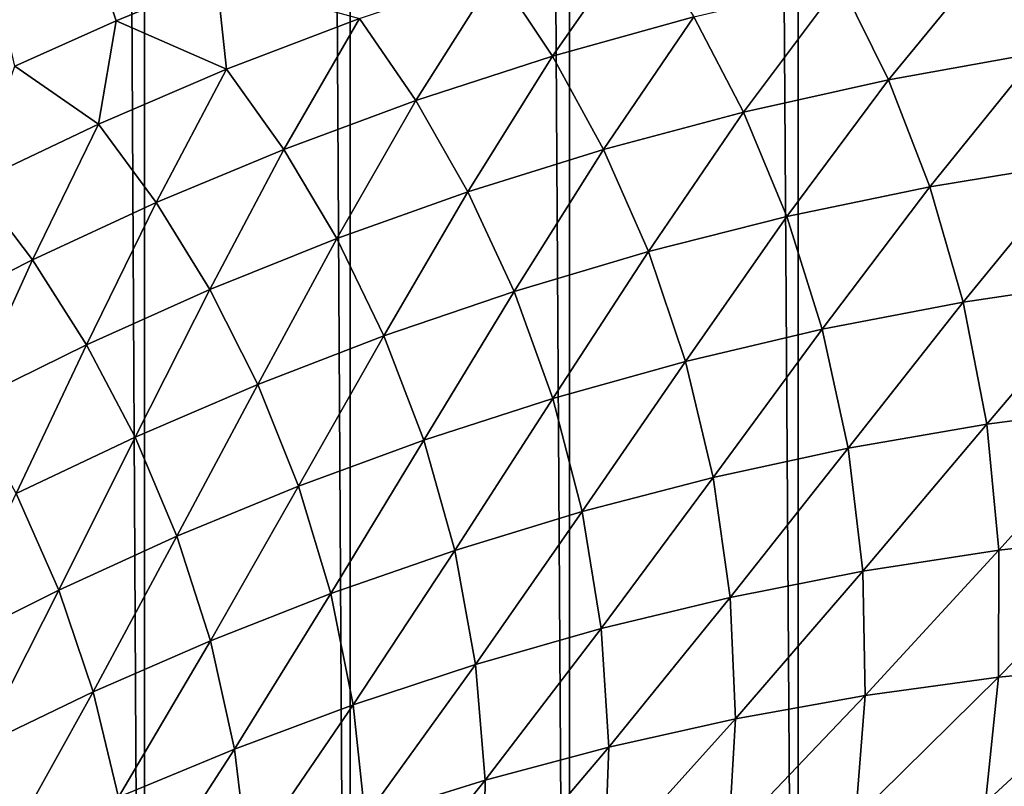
# Model space of a CAD drawing. Header units: millimetres. Extents: x -100 to 100, y -30 to 32.
# Tile 37 of 127: x -6.02 to -5.533, y -8.019 to -7.64. Entities that reach past the tile are written whole.
import ezdxf

# ---------------------------------------------------------------- set-up
doc = ezdxf.new("R2010")
doc.units = ezdxf.units.MM
doc.header["$LTSCALE"] = 81.481481
for name, color, linetype in [('3', 7, 'CONTINUOUS'), ('53', 7, 'CONTINUOUS'), ('6', 7, 'CONTINUOUS'), ('61', 7, 'CONTINUOUS'), ('62', 7, 'CONTINUOUS'), ('65', 7, 'CONTINUOUS'), ('68', 7, 'CONTINUOUS'), ('70', 7, 'CONTINUOUS'), ('75', 7, 'CONTINUOUS'), ('81', 7, 'CONTINUOUS'), ('83', 7, 'CONTINUOUS')]:
    doc.layers.add(name, color=color, linetype=linetype)

msp = doc.modelspace()

# ---------------------------------------------------------------- linework, layer by layer
at = {"layer": '3', "color": 7, "linetype": 'Continuous'}
for points in [[(-100, 30, -2), (100, 30, -2), (-100, -30, -2), (-100, 30, -2)], [(-100, -30, -2), (100, 30, -2), (100, -30, -2), (-100, -30, -2)]]:
    msp.add_3dface(points, dxfattribs=at)
at = {"layer": '53', "color": 7, "linetype": 'Continuous'}
for points in [[(79, 27.8, 669.2), (-79, 27.8, 669.2), (79, -27.8, 669.2), (79, 27.8, 669.2)], [(79, -27.8, 669.2), (-79, 27.8, 669.2), (-79, -27.8, 669.2), (79, -27.8, 669.2)]]:
    msp.add_3dface(points, dxfattribs=at)
at = {"layer": '6', "color": 7, "linetype": 'Continuous'}
for points in [[(-98, -28), (98, -28), (-98, 28), (-98, -28)], [(-98, 28), (98, -28), (98, 28), (-98, 28)]]:
    msp.add_3dface(points, dxfattribs=at)
at = {"layer": '61', "color": 7, "linetype": 'Continuous'}
for points in [[(51, 23, 14), (51, -23, 14), (-50, -23, 14), (51, 23, 14)], [(-50, 23, 14), (51, 23, 14), (-50, -23, 14), (-50, 23, 14)]]:
    msp.add_3dface(points, dxfattribs=at)
at = {"layer": '62', "color": 7, "linetype": 'Continuous'}
for points in [[(-50, -23, 18), (51, -23, 18), (-50, 23, 18), (-50, -23, 18)], [(-50, 23, 18), (51, -23, 18), (51, 23, 18), (-50, 23, 18)]]:
    msp.add_3dface(points, dxfattribs=at)
at = {"layer": '65', "linetype": 'Continuous'}
for points in [[(-5.95805, 8.81026, 3.1), (-6.05128, 8.8793, 3.1), (-5.95805, -8.81026, 3.1), (-5.95805, 8.81026, 3.1)], [(-5.95805, -8.81026, 3.1), (-6.05128, 8.8793, 3.1), (-6.05128, -8.8793, 3.1), (-5.95805, -8.81026, 3.1)], [(-5.85631, 8.75457, 3.1), (-5.95805, 8.81026, 3.1), (-5.85631, -8.75457, 3.1), (-5.85631, 8.75457, 3.1)], [(-5.85631, -8.75457, 3.1), (-5.95805, 8.81026, 3.1), (-5.95805, -8.81026, 3.1), (-5.85631, -8.75457, 3.1)], [(-5.7479, 8.71324, 3.1), (-5.85631, 8.75457, 3.1), (-5.7479, -8.71324, 3.1), (-5.7479, 8.71324, 3.1)], [(-5.7479, -8.71324, 3.1), (-5.85631, 8.75457, 3.1), (-5.85631, -8.75457, 3.1), (-5.7479, -8.71324, 3.1)], [(-5.63487, 8.68705, 3.1), (-5.7479, 8.71324, 3.1), (-5.63487, -8.68705, 3.1), (-5.63487, 8.68705, 3.1)], [(-5.63487, -8.68705, 3.1), (-5.7479, 8.71324, 3.1), (-5.7479, -8.71324, 3.1), (-5.63487, -8.68705, 3.1)], [(-5.51934, 8.6765, 3.1), (-5.63487, 8.68705, 3.1), (-5.51934, -8.6765, 3.1), (-5.51934, 8.6765, 3.1)], [(-5.51934, -8.6765, 3.1), (-5.63487, 8.68705, 3.1), (-5.63487, -8.68705, 3.1), (-5.51934, -8.6765, 3.1)]]:
    msp.add_3dface(points, dxfattribs=at)
at = {"layer": '68', "color": 253, "linetype": 'Continuous', "true_color": 0xaab4c3}
for points in [[(-5.97196, -7.64096, 7.40208), (-6.02214, -7.66343, 7.47852), (-6.14827, -7.1121, 6.9428), (-5.97196, -7.64096, 7.40208)], [(-5.92229, -7.62043, 7.32894), (-5.97196, -7.64096, 7.40208), (-6.14827, -7.1121, 6.9428), (-5.92229, -7.62043, 7.32894)]]:
    msp.add_3dface(points, dxfattribs=at)
at = {"layer": '70', "color": 253, "linetype": 'Continuous', "true_color": 0xaab4c3}
for points in [[(-5.78375, -7.61712, 7.18904), (-5.71324, -7.59678, 7.09815), (-5.75634, -7.65846, 7.20031), (-5.78375, -7.61712, 7.18904)], [(-5.75634, -7.65846, 7.20031), (-5.71324, -7.59678, 7.09815), (-5.68644, -7.63894, 7.1109), (-5.75634, -7.65846, 7.20031)], [(-5.53898, -7.60772, 6.9371), (-5.46141, -7.59646, 6.85337), (-5.51624, -7.65684, 6.9503), (-5.53898, -7.60772, 6.9371)], [(-5.61402, -7.62198, 7.02311), (-5.53898, -7.60772, 6.9371), (-5.59029, -7.6701, 7.03461), (-5.61402, -7.62198, 7.02311)], [(-5.59029, -7.6701, 7.03461), (-5.53898, -7.60772, 6.9371), (-5.51624, -7.65684, 6.9503), (-5.59029, -7.6701, 7.03461)], [(-5.85175, -7.63989, 7.28134), (-5.78375, -7.61712, 7.18904), (-5.82386, -7.68037, 7.29125), (-5.85175, -7.63989, 7.28134)], [(-5.82386, -7.68037, 7.29125), (-5.78375, -7.61712, 7.18904), (-5.75634, -7.65846, 7.20031), (-5.82386, -7.68037, 7.29125)], [(-5.97196, -7.64096, 7.40208), (-5.92229, -7.62043, 7.32894), (-5.91739, -7.66491, 7.37494), (-5.97196, -7.64096, 7.40208)], [(-5.91739, -7.66491, 7.37494), (-5.92229, -7.62043, 7.32894), (-5.85175, -7.63989, 7.28134), (-5.91739, -7.66491, 7.37494)], [(-5.68644, -7.63894, 7.1109), (-5.61402, -7.62198, 7.02311), (-5.66188, -7.68605, 7.12084), (-5.68644, -7.63894, 7.1109)], [(-5.66188, -7.68605, 7.12084), (-5.61402, -7.62198, 7.02311), (-5.59029, -7.6701, 7.03461), (-5.66188, -7.68605, 7.12084)], [(-6.02214, -7.66343, 7.47852), (-5.97196, -7.64096, 7.40208), (-5.9808, -7.69205, 7.46975), (-6.02214, -7.66343, 7.47852)], [(-5.9808, -7.69205, 7.46975), (-5.97196, -7.64096, 7.40208), (-5.91739, -7.66491, 7.37494), (-5.9808, -7.69205, 7.46975)], [(-5.91739, -7.66491, 7.37494), (-5.85175, -7.63989, 7.28134), (-5.88912, -7.70453, 7.38359), (-5.91739, -7.66491, 7.37494)], [(-5.88912, -7.70453, 7.38359), (-5.85175, -7.63989, 7.28134), (-5.82386, -7.68037, 7.29125), (-5.88912, -7.70453, 7.38359)], [(-5.75634, -7.65846, 7.20031), (-5.68644, -7.63894, 7.1109), (-5.73112, -7.70453, 7.20882), (-5.75634, -7.65846, 7.20031)], [(-5.73112, -7.70453, 7.20882), (-5.68644, -7.63894, 7.1109), (-5.66188, -7.68605, 7.12084), (-5.73112, -7.70453, 7.20882)], [(-5.82386, -7.68037, 7.29125), (-5.75634, -7.65846, 7.20031), (-5.7981, -7.72541, 7.29845), (-5.82386, -7.68037, 7.29125)], [(-5.7981, -7.72541, 7.29845), (-5.75634, -7.65846, 7.20031), (-5.73112, -7.70453, 7.20882), (-5.7981, -7.72541, 7.29845)], [(-5.59029, -7.6701, 7.03461), (-5.51624, -7.65684, 6.9503), (-5.56972, -7.72297, 7.04256), (-5.59029, -7.6701, 7.03461)], [(-5.56972, -7.72297, 7.04256), (-5.51624, -7.65684, 6.9503), (-5.49675, -7.71091, 6.95984), (-5.56972, -7.72297, 7.04256)], [(-6.04214, -7.72115, 7.56569), (-6.02214, -7.66343, 7.47852), (-5.9808, -7.69205, 7.46975), (-6.04214, -7.72115, 7.56569)], [(-5.9808, -7.69205, 7.46975), (-5.91739, -7.66491, 7.37494), (-5.95225, -7.73081, 7.47724), (-5.9808, -7.69205, 7.46975)], [(-5.95225, -7.73081, 7.47724), (-5.91739, -7.66491, 7.37494), (-5.88912, -7.70453, 7.38359), (-5.95225, -7.73081, 7.47724)], [(-5.66188, -7.68605, 7.12084), (-5.59029, -7.6701, 7.03461), (-5.64042, -7.73771, 7.12735), (-5.66188, -7.68605, 7.12084)], [(-5.64042, -7.73771, 7.12735), (-5.59029, -7.6701, 7.03461), (-5.56972, -7.72297, 7.04256), (-5.64042, -7.73771, 7.12735)], [(-5.88912, -7.70453, 7.38359), (-5.82386, -7.68037, 7.29125), (-5.86294, -7.74855, 7.3896), (-5.88912, -7.70453, 7.38359)], [(-5.86294, -7.74855, 7.3896), (-5.82386, -7.68037, 7.29125), (-5.7981, -7.72541, 7.29845), (-5.86294, -7.74855, 7.3896)], [(-5.73112, -7.70453, 7.20882), (-5.66188, -7.68605, 7.12084), (-5.70891, -7.75499, 7.21403), (-5.73112, -7.70453, 7.20882)], [(-5.70891, -7.75499, 7.21403), (-5.66188, -7.68605, 7.12084), (-5.64042, -7.73771, 7.12735), (-5.70891, -7.75499, 7.21403)], [(-6.04214, -7.72115, 7.56569), (-5.9808, -7.69205, 7.46975), (-6.01339, -7.75905, 7.5721), (-6.04214, -7.72115, 7.56569)], [(-6.01339, -7.75905, 7.5721), (-5.9808, -7.69205, 7.46975), (-5.95225, -7.73081, 7.47724), (-6.01339, -7.75905, 7.5721)], [(-5.95225, -7.73081, 7.47724), (-5.88912, -7.70453, 7.38359), (-5.92575, -7.77379, 7.48215), (-5.95225, -7.73081, 7.47724)], [(-5.92575, -7.77379, 7.48215), (-5.88912, -7.70453, 7.38359), (-5.86294, -7.74855, 7.3896), (-5.92575, -7.77379, 7.48215)], [(-5.7981, -7.72541, 7.29845), (-5.73112, -7.70453, 7.20882), (-5.77527, -7.77467, 7.30247), (-5.7981, -7.72541, 7.29845)], [(-5.77527, -7.77467, 7.30247), (-5.73112, -7.70453, 7.20882), (-5.70891, -7.75499, 7.21403), (-5.77527, -7.77467, 7.30247)], [(-5.56972, -7.72297, 7.04256), (-5.49675, -7.71091, 6.95984), (-5.55323, -7.77998, 7.04632), (-5.56972, -7.72297, 7.04256)], [(-5.55323, -7.77998, 7.04632), (-5.49675, -7.71091, 6.95984), (-5.48144, -7.7693, 6.96498), (-5.55323, -7.77998, 7.04632)], [(-6.07265, -7.7891, 7.66804), (-6.04214, -7.72115, 7.56569), (-6.01339, -7.75905, 7.5721), (-6.07265, -7.7891, 7.66804)], [(-5.64042, -7.73771, 7.12735), (-5.56972, -7.72297, 7.04256), (-5.62293, -7.79336, 7.12986), (-5.64042, -7.73771, 7.12735)], [(-5.62293, -7.79336, 7.12986), (-5.56972, -7.72297, 7.04256), (-5.55323, -7.77998, 7.04632), (-5.62293, -7.79336, 7.12986)], [(-5.86294, -7.74855, 7.3896), (-5.7981, -7.72541, 7.29845), (-5.83962, -7.7966, 7.39254), (-5.86294, -7.74855, 7.3896)], [(-5.83962, -7.7966, 7.39254), (-5.7981, -7.72541, 7.29845), (-5.77527, -7.77467, 7.30247), (-5.83962, -7.7966, 7.39254)], [(-6.01339, -7.75905, 7.5721), (-5.95225, -7.73081, 7.47724), (-5.98664, -7.801, 7.576), (-6.01339, -7.75905, 7.5721)], [(-5.98664, -7.801, 7.576), (-5.95225, -7.73081, 7.47724), (-5.92575, -7.77379, 7.48215), (-5.98664, -7.801, 7.576)], [(-5.70891, -7.75499, 7.21403), (-5.64042, -7.73771, 7.12735), (-5.69056, -7.80929, 7.21542), (-5.70891, -7.75499, 7.21403)], [(-5.69056, -7.80929, 7.21542), (-5.64042, -7.73771, 7.12735), (-5.62293, -7.79336, 7.12986), (-5.69056, -7.80929, 7.21542)], [(-5.92575, -7.77379, 7.48215), (-5.86294, -7.74855, 7.3896), (-5.90203, -7.82065, 7.48411), (-5.92575, -7.77379, 7.48215)], [(-5.90203, -7.82065, 7.48411), (-5.86294, -7.74855, 7.3896), (-5.83962, -7.7966, 7.39254), (-5.90203, -7.82065, 7.48411)], [(-5.77527, -7.77467, 7.30247), (-5.70891, -7.75499, 7.21403), (-5.75621, -7.82761, 7.30284), (-5.77527, -7.77467, 7.30247)], [(-5.75621, -7.82761, 7.30284), (-5.70891, -7.75499, 7.21403), (-5.69056, -7.80929, 7.21542), (-5.75621, -7.82761, 7.30284)], [(-6.07265, -7.7891, 7.66804), (-6.01339, -7.75905, 7.5721), (-6.04571, -7.83003, 7.671), (-6.07265, -7.7891, 7.66804)], [(-6.04571, -7.83003, 7.671), (-6.01339, -7.75905, 7.5721), (-5.98664, -7.801, 7.576), (-6.04571, -7.83003, 7.671)], [(-5.55323, -7.77998, 7.04632), (-5.48144, -7.7693, 6.96498), (-5.54164, -7.84023, 7.04535), (-5.55323, -7.77998, 7.04632)], [(-5.54164, -7.84023, 7.04535), (-5.48144, -7.7693, 6.96498), (-5.47113, -7.83103, 6.96511), (-5.54164, -7.84023, 7.04535)], [(-5.98664, -7.801, 7.576), (-5.92575, -7.77379, 7.48215), (-5.96259, -7.84669, 7.57704), (-5.98664, -7.801, 7.576)], [(-5.96259, -7.84669, 7.57704), (-5.92575, -7.77379, 7.48215), (-5.90203, -7.82065, 7.48411), (-5.96259, -7.84669, 7.57704)], [(-5.83962, -7.7966, 7.39254), (-5.77527, -7.77467, 7.30247), (-5.81994, -7.84821, 7.39199), (-5.83962, -7.7966, 7.39254)], [(-5.81994, -7.84821, 7.39199), (-5.77527, -7.77467, 7.30247), (-5.75621, -7.82761, 7.30284), (-5.81994, -7.84821, 7.39199)], [(-5.62293, -7.79336, 7.12986), (-5.55323, -7.77998, 7.04632), (-5.6102, -7.85214, 7.12791), (-5.62293, -7.79336, 7.12986)], [(-5.6102, -7.85214, 7.12791), (-5.55323, -7.77998, 7.04632), (-5.54164, -7.84023, 7.04535), (-5.6102, -7.85214, 7.12791)], [(-5.90203, -7.82065, 7.48411), (-5.83962, -7.7966, 7.39254), (-5.88184, -7.87095, 7.48273), (-5.90203, -7.82065, 7.48411)], [(-5.88184, -7.87095, 7.48273), (-5.83962, -7.7966, 7.39254), (-5.81994, -7.84821, 7.39199), (-5.88184, -7.87095, 7.48273)], [(-5.69056, -7.80929, 7.21542), (-5.62293, -7.79336, 7.12986), (-5.67685, -7.8666, 7.21258), (-5.69056, -7.80929, 7.21542)], [(-5.67685, -7.8666, 7.21258), (-5.62293, -7.79336, 7.12986), (-5.6102, -7.85214, 7.12791), (-5.67685, -7.8666, 7.21258)], [(-6.04571, -7.83003, 7.671), (-5.98664, -7.801, 7.576), (-6.0214, -7.87456, 7.67121), (-6.04571, -7.83003, 7.671)], [(-6.0214, -7.87456, 7.67121), (-5.98664, -7.801, 7.576), (-5.96259, -7.84669, 7.57704), (-6.0214, -7.87456, 7.67121)], [(-5.75621, -7.82761, 7.30284), (-5.69056, -7.80929, 7.21542), (-5.74165, -7.88349, 7.29922), (-5.75621, -7.82761, 7.30284)], [(-5.74165, -7.88349, 7.29922), (-5.69056, -7.80929, 7.21542), (-5.67685, -7.8666, 7.21258), (-5.74165, -7.88349, 7.29922)], [(-5.96259, -7.84669, 7.57704), (-5.90203, -7.82065, 7.48411), (-5.94197, -7.89568, 7.57491), (-5.96259, -7.84669, 7.57704)], [(-5.94197, -7.89568, 7.57491), (-5.90203, -7.82065, 7.48411), (-5.88184, -7.87095, 7.48273), (-5.94197, -7.89568, 7.57491)], [(-5.81994, -7.84821, 7.39199), (-5.75621, -7.82761, 7.30284), (-5.80464, -7.90266, 7.38767), (-5.81994, -7.84821, 7.39199)], [(-5.80464, -7.90266, 7.38767), (-5.75621, -7.82761, 7.30284), (-5.74165, -7.88349, 7.29922), (-5.80464, -7.90266, 7.38767)], [(-5.54164, -7.84023, 7.04535), (-5.47113, -7.83103, 6.96511), (-5.53565, -7.90247, 7.03928), (-5.54164, -7.84023, 7.04535)], [(-5.53565, -7.90247, 7.03928), (-5.47113, -7.83103, 6.96511), (-5.46656, -7.89479, 6.95979), (-5.53565, -7.90247, 7.03928)], [(-5.6102, -7.85214, 7.12791), (-5.54164, -7.84023, 7.04535), (-5.60294, -7.91287, 7.12117), (-5.6102, -7.85214, 7.12791)], [(-5.60294, -7.91287, 7.12117), (-5.54164, -7.84023, 7.04535), (-5.53565, -7.90247, 7.03928), (-5.60294, -7.91287, 7.12117)], [(-6.0214, -7.87456, 7.67121), (-5.96259, -7.84669, 7.57704), (-6.0004, -7.92227, 7.66838), (-6.0214, -7.87456, 7.67121)], [(-6.0004, -7.92227, 7.66838), (-5.96259, -7.84669, 7.57704), (-5.94197, -7.89568, 7.57491), (-6.0004, -7.92227, 7.66838)], [(-5.88184, -7.87095, 7.48273), (-5.81994, -7.84821, 7.39199), (-5.86588, -7.92398, 7.47778), (-5.88184, -7.87095, 7.48273)], [(-5.86588, -7.92398, 7.47778), (-5.81994, -7.84821, 7.39199), (-5.80464, -7.90266, 7.38767), (-5.86588, -7.92398, 7.47778)], [(-5.67685, -7.8666, 7.21258), (-5.6102, -7.85214, 7.12791), (-5.66846, -7.92585, 7.20526), (-5.67685, -7.8666, 7.21258)], [(-5.66846, -7.92585, 7.20526), (-5.6102, -7.85214, 7.12791), (-5.60294, -7.91287, 7.12117), (-5.66846, -7.92585, 7.20526)], [(-5.74165, -7.88349, 7.29922), (-5.67685, -7.8666, 7.21258), (-5.73225, -7.94126, 7.29139), (-5.74165, -7.88349, 7.29922)], [(-5.73225, -7.94126, 7.29139), (-5.67685, -7.8666, 7.21258), (-5.66846, -7.92585, 7.20526), (-5.73225, -7.94126, 7.29139)], [(-6.05713, -7.95062, 7.763), (-6.0214, -7.87456, 7.67121), (-6.0004, -7.92227, 7.66838), (-6.05713, -7.95062, 7.763)], [(-5.94197, -7.89568, 7.57491), (-5.88184, -7.87095, 7.48273), (-5.92544, -7.94733, 7.56939), (-5.94197, -7.89568, 7.57491)], [(-5.92544, -7.94733, 7.56939), (-5.88184, -7.87095, 7.48273), (-5.86588, -7.92398, 7.47778), (-5.92544, -7.94733, 7.56939)], [(-5.80464, -7.90266, 7.38767), (-5.74165, -7.88349, 7.29922), (-5.79433, -7.95899, 7.37939), (-5.80464, -7.90266, 7.38767)], [(-5.79433, -7.95899, 7.37939), (-5.74165, -7.88349, 7.29922), (-5.73225, -7.94126, 7.29139), (-5.79433, -7.95899, 7.37939)], [(-6.0004, -7.92227, 7.66838), (-5.94197, -7.89568, 7.57491), (-5.98336, -7.97256, 7.66234), (-6.0004, -7.92227, 7.66838)], [(-5.98336, -7.97256, 7.66234), (-5.94197, -7.89568, 7.57491), (-5.92544, -7.94733, 7.56939), (-5.98336, -7.97256, 7.66234)], [(-5.53565, -7.90247, 7.03928), (-5.46656, -7.89479, 6.95979), (-5.53578, -7.96533, 7.0279), (-5.53565, -7.90247, 7.03928)], [(-5.53578, -7.96533, 7.0279), (-5.46656, -7.89479, 6.95979), (-5.46824, -7.9591, 6.94876), (-5.53578, -7.96533, 7.0279)], [(-5.86588, -7.92398, 7.47778), (-5.80464, -7.90266, 7.38767), (-5.85477, -7.97888, 7.46909), (-5.86588, -7.92398, 7.47778)], [(-5.85477, -7.97888, 7.46909), (-5.80464, -7.90266, 7.38767), (-5.79433, -7.95899, 7.37939), (-5.85477, -7.97888, 7.46909)], [(-5.60294, -7.91287, 7.12117), (-5.53565, -7.90247, 7.03928), (-5.60167, -7.97429, 7.1095), (-5.60294, -7.91287, 7.12117)], [(-5.60167, -7.97429, 7.1095), (-5.53565, -7.90247, 7.03928), (-5.53578, -7.96533, 7.0279), (-5.60167, -7.97429, 7.1095)], [(-5.66846, -7.92585, 7.20526), (-5.60294, -7.91287, 7.12117), (-5.66591, -7.98583, 7.19335), (-5.66846, -7.92585, 7.20526)], [(-5.66591, -7.98583, 7.19335), (-5.60294, -7.91287, 7.12117), (-5.60167, -7.97429, 7.1095), (-5.66591, -7.98583, 7.19335)], [(-6.05713, -7.95062, 7.763), (-6.0004, -7.92227, 7.66838), (-6.03963, -7.99957, 7.75649), (-6.05713, -7.95062, 7.763)], [(-6.03963, -7.99957, 7.75649), (-6.0004, -7.92227, 7.66838), (-5.98336, -7.97256, 7.66234), (-6.03963, -7.99957, 7.75649)], [(-5.92544, -7.94733, 7.56939), (-5.86588, -7.92398, 7.47778), (-5.91359, -8.00082, 7.56035), (-5.92544, -7.94733, 7.56939)], [(-5.91359, -8.00082, 7.56035), (-5.86588, -7.92398, 7.47778), (-5.85477, -7.97888, 7.46909), (-5.91359, -8.00082, 7.56035)], [(-5.73225, -7.94126, 7.29139), (-5.66846, -7.92585, 7.20526), (-5.72852, -7.99983, 7.27926), (-5.73225, -7.94126, 7.29139)], [(-5.72852, -7.99983, 7.27926), (-5.66846, -7.92585, 7.20526), (-5.66591, -7.98583, 7.19335), (-5.72852, -7.99983, 7.27926)], [(-5.79433, -7.95899, 7.37939), (-5.73225, -7.94126, 7.29139), (-5.78953, -8.01615, 7.36709), (-5.79433, -7.95899, 7.37939)], [(-5.78953, -8.01615, 7.36709), (-5.73225, -7.94126, 7.29139), (-5.72852, -7.99983, 7.27926), (-5.78953, -8.01615, 7.36709)], [(-5.98336, -7.97256, 7.66234), (-5.92544, -7.94733, 7.56939), (-5.97083, -8.02466, 7.65299), (-5.98336, -7.97256, 7.66234)], [(-5.97083, -8.02466, 7.65299), (-5.92544, -7.94733, 7.56939), (-5.91359, -8.00082, 7.56035), (-5.97083, -8.02466, 7.65299)], [(-5.85477, -7.97888, 7.46909), (-5.79433, -7.95899, 7.37939), (-5.84897, -8.03466, 7.45665), (-5.85477, -7.97888, 7.46909)], [(-5.84897, -8.03466, 7.45665), (-5.79433, -7.95899, 7.37939), (-5.78953, -8.01615, 7.36709), (-5.84897, -8.03466, 7.45665)], [(-5.53578, -7.96533, 7.0279), (-5.46824, -7.9591, 6.94876), (-5.54221, -8.02722, 7.01137), (-5.53578, -7.96533, 7.0279)], [(-5.54221, -8.02722, 7.01137), (-5.46824, -7.9591, 6.94876), (-5.47631, -8.02227, 6.93215), (-5.54221, -8.02722, 7.01137)], [(-5.60167, -7.97429, 7.1095), (-5.53578, -7.96533, 7.0279), (-5.60657, -8.03491, 7.09306), (-5.60167, -7.97429, 7.1095)], [(-5.60657, -8.03491, 7.09306), (-5.53578, -7.96533, 7.0279), (-5.54221, -8.02722, 7.01137), (-5.60657, -8.03491, 7.09306)], [(-6.03963, -7.99957, 7.75649), (-5.98336, -7.97256, 7.66234), (-6.02649, -8.0503, 7.74685), (-6.03963, -7.99957, 7.75649)], [(-6.02649, -8.0503, 7.74685), (-5.98336, -7.97256, 7.66234), (-5.97083, -8.02466, 7.65299), (-6.02649, -8.0503, 7.74685)], [(-5.66591, -7.98583, 7.19335), (-5.60167, -7.97429, 7.1095), (-5.66939, -8.04518, 7.17699), (-5.66591, -7.98583, 7.19335)], [(-5.66939, -8.04518, 7.17699), (-5.60167, -7.97429, 7.1095), (-5.60657, -8.03491, 7.09306), (-5.66939, -8.04518, 7.17699)], [(-5.91359, -8.00082, 7.56035), (-5.85477, -7.97888, 7.46909), (-5.90688, -8.05523, 7.54779), (-5.91359, -8.00082, 7.56035)], [(-5.90688, -8.05523, 7.54779), (-5.85477, -7.97888, 7.46909), (-5.84897, -8.03466, 7.45665), (-5.90688, -8.05523, 7.54779)], [(-5.72852, -7.99983, 7.27926), (-5.66591, -7.98583, 7.19335), (-5.73067, -8.05791, 7.26301), (-5.72852, -7.99983, 7.27926)], [(-5.73067, -8.05791, 7.26301), (-5.66591, -7.98583, 7.19335), (-5.66939, -8.04518, 7.17699), (-5.73067, -8.05791, 7.26301)], [(-5.97083, -8.02466, 7.65299), (-5.91359, -8.00082, 7.56035), (-5.96327, -8.07772, 7.64033), (-5.97083, -8.02466, 7.65299)], [(-5.96327, -8.07772, 7.64033), (-5.91359, -8.00082, 7.56035), (-5.90688, -8.05523, 7.54779), (-5.96327, -8.07772, 7.64033)], [(-5.78953, -8.01615, 7.36709), (-5.72852, -7.99983, 7.27926), (-5.79045, -8.07296, 7.35095), (-5.78953, -8.01615, 7.36709)], [(-5.79045, -8.07296, 7.35095), (-5.72852, -7.99983, 7.27926), (-5.73067, -8.05791, 7.26301), (-5.79045, -8.07296, 7.35095)], [(-5.84897, -8.03466, 7.45665), (-5.78953, -8.01615, 7.36709), (-5.84874, -8.09021, 7.44063), (-5.84897, -8.03466, 7.45665)], [(-5.84874, -8.09021, 7.44063), (-5.78953, -8.01615, 7.36709), (-5.79045, -8.07296, 7.35095), (-5.84874, -8.09021, 7.44063)]]:
    msp.add_3dface(points, dxfattribs=at)
at = {"layer": '75', "linetype": 'Continuous'}
for points in [[(-79.5, -27.2149, 665.5), (-79.5, 29, 665.5), (79.5, 29, 665.5), (-79.5, -27.2149, 665.5)], [(79.5, -27.2149, 665.5), (-79.5, -27.2149, 665.5), (79.5, 29, 665.5), (79.5, -27.2149, 665.5)]]:
    msp.add_3dface(points, dxfattribs=at)
at = {"layer": '81', "linetype": 'Continuous'}
for points in [[(-79.5, 28.21493, 21.1358), (-60.32829, 28.10151, 22.38335), (79.5, -30.20258, 663.72839), (-79.5, 28.21493, 21.1358)], [(-79.5, -30.20258, 663.72839), (-79.5, 28.21493, 21.1358), (79.5, -30.20258, 663.72839), (-79.5, -30.20258, 663.72839)], [(-60.32829, 28.10151, 22.38335), (-60.17171, 28.10151, 22.38335), (79.5, -30.20258, 663.72839), (-60.32829, 28.10151, 22.38335)], [(-60.17171, 28.10151, 22.38335), (60.17171, 28.10151, 22.38335), (79.5, -30.20258, 663.72839), (-60.17171, 28.10151, 22.38335)]]:
    msp.add_3dface(points, dxfattribs=at)
at = {"layer": '83', "linetype": 'Continuous'}
for points in [[(79.5, 29.70877, 21.27161), (60.3398, 29.60777, 22.38257), (-79.5, -28.70874, 663.8642), (79.5, 29.70877, 21.27161)], [(79.5, -28.70874, 663.8642), (79.5, 29.70877, 21.27161), (-79.5, -28.70874, 663.8642), (79.5, -28.70874, 663.8642)], [(60.3398, 29.60777, 22.38257), (60.18235, 29.60764, 22.38397), (-79.5, -28.70874, 663.8642), (60.3398, 29.60777, 22.38257)], [(60.18235, 29.60764, 22.38397), (-60.18235, 29.60764, 22.38397), (-79.5, -28.70874, 663.8642), (60.18235, 29.60764, 22.38397)]]:
    msp.add_3dface(points, dxfattribs=at)

doc.saveas('drawing.dxf')
